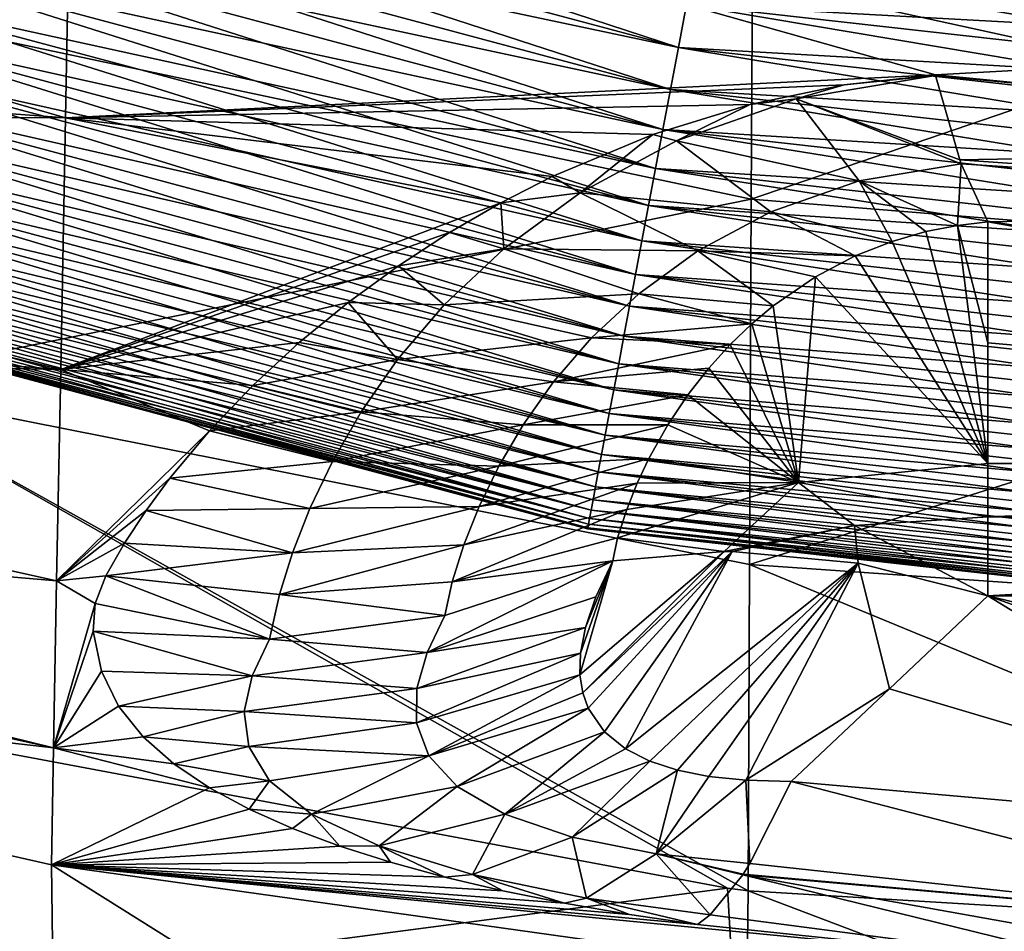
# Model space of a CAD drawing. Header units: metres. Extents: x -80 to 80, y -455 to 95.
# Tile 15 of 256: x -8.83 to -3.57, y -427.11 to -422.24. Entities that reach past the tile are written whole.
import ezdxf

# ---------------------------------------------------------------- set-up
doc = ezdxf.new("R2010")
doc.units = ezdxf.units.M
for name, color, linetype in [('solid_501010_K_01', 7, 'CONTINUOUS'), ('solid_501010_k_02', 7, 'CONTINUOUS'), ('solid_501010_k_02_01', 7, 'CONTINUOUS')]:
    doc.layers.add(name, color=color, linetype=linetype)

msp = doc.modelspace()

# ---------------------------------------------------------------- linework, layer by layer
at = {"layer": 'solid_501010_K_01'}
for points in [[(-0.000001, -422.921112, 483.229187), (-3.809286, -422.988678, 483.500214), (0.000152, -423.254913, 484.16217)], [(-3.809286, -422.988678, 483.500214), (-3.801843, -423.009827, 483.545105), (0.000152, -423.254913, 484.16217)], [(-3.801843, -423.009827, 483.545105), (-3.659962, -423.319733, 484.42218), (0.000152, -423.254913, 484.16217)], [(-3.660272, -423.964569, 487.008362), (-3.660254, -424.609375, 489.594543), (3.660254, -424.609375, 489.594543)], [(3.660254, -424.893127, 490.41864), (-3.660254, -425.315643, 491.180908), (3.660254, -425.315643, 491.180908)], [(-3.660254, -425.315643, 491.180908), (-0.000001, -426.617096, 493.110382), (1.591344, -426.582092, 493.058502)], [(3.660254, -425.315643, 491.180908), (-3.660254, -425.315643, 491.180908), (1.591344, -426.582092, 493.058502)], [(0, -428.762512, 476.585846), (-4.938201, -426.888367, 473.532349), (0.009942, -427.188782, 473.508118)]]:
    msp.add_3dface(points, dxfattribs=at)
at = {"layer": 'solid_501010_k_02'}
for points in [[(-5.311117, -422.389069, 447.287018), (-9.449749, -421.281769, 447.287018), (-9.372369, -421.060425, 447.081573)], [(-5.267626, -422.15863, 447.081573), (-5.311117, -422.389069, 447.287018), (-9.372369, -421.060425, 447.081573)], [(-14.150793, -421.144104, 483.113403), (-14.168634, -422.347046, 485.224213), (-8.582093, -422.764038, 483.862549)], [(-14.150793, -421.144104, 483.113403), (-8.582093, -422.764038, 483.862549), (-8.554444, -421.232666, 481.665466)], [(-5.311117, -422.389069, 460.112976), (-9.449749, -421.281769, 460.112976), (-9.524615, -421.495941, 459.894958)], [(-5.353195, -422.612, 447.505035), (-9.524615, -421.495941, 447.505035), (-9.449749, -421.281769, 447.287018)], [(-5.311117, -422.389069, 460.112976), (-5.267626, -422.15863, 460.31842), (-9.449749, -421.281769, 460.112976)], [(-5.311117, -422.389069, 447.287018), (-5.353195, -422.612, 447.505035), (-9.449749, -421.281769, 447.287018)], [(-3.93957, -422.534271, 482.735352), (-8.554444, -421.232666, 481.665466), (-8.582093, -422.764038, 483.862549)], [(-2.878006, -422.475769, 482.566772), (-2.852305, -421.301453, 481.092773), (-8.554444, -421.232666, 481.665466)], [(-3.93957, -422.534271, 482.735352), (-2.878006, -422.475769, 482.566772), (-8.554444, -421.232666, 481.665466)], [(-5.353195, -422.612, 459.894958), (-9.524615, -421.495941, 459.894958), (-9.59682, -421.702484, 459.664795)], [(-5.393776, -422.826996, 447.735199), (-9.59682, -421.702484, 447.735199), (-9.524615, -421.495941, 447.505035)], [(-5.353195, -422.612, 459.894958), (-5.311117, -422.389069, 460.112976), (-9.524615, -421.495941, 459.894958)], [(-5.353195, -422.612, 447.505035), (-5.393776, -422.826996, 447.735199), (-9.524615, -421.495941, 447.505035)], [(-5.393776, -422.826996, 459.664795), (-9.59682, -421.702484, 459.664795), (-9.666222, -421.901001, 459.422913)], [(-5.432783, -423.033661, 447.977081), (-9.666222, -421.901001, 447.977081), (-9.59682, -421.702484, 447.735199)], [(-5.393776, -422.826996, 459.664795), (-5.353195, -422.612, 459.894958), (-9.59682, -421.702484, 459.664795)], [(-5.393776, -422.826996, 447.735199), (-5.432783, -423.033661, 447.977081), (-9.59682, -421.702484, 447.735199)], [(-5.432783, -423.033661, 459.422913), (-9.666222, -421.901001, 459.422913), (-9.732684, -422.091125, 459.16983)], [(-5.470137, -423.231567, 448.230164), (-9.732684, -422.091125, 448.230164), (-9.666222, -421.901001, 447.977081)], [(-5.432783, -423.033661, 459.422913), (-5.393776, -422.826996, 459.664795), (-9.666222, -421.901001, 459.422913)], [(-5.432783, -423.033661, 447.977081), (-5.470137, -423.231567, 448.230164), (-9.666222, -421.901001, 447.977081)], [(-5.470137, -423.231567, 459.16983), (-9.732684, -422.091125, 459.16983), (-9.796077, -422.272461, 458.906006)], [(-5.505766, -423.420349, 448.493988), (-9.796077, -422.272461, 448.493988), (-9.732684, -422.091125, 448.230164)], [(-5.470137, -423.231567, 459.16983), (-5.432783, -423.033661, 459.422913), (-9.732684, -422.091125, 459.16983)], [(-5.470137, -423.231567, 448.230164), (-5.505766, -423.420349, 448.493988), (-9.732684, -422.091125, 448.230164)], [(-5.505766, -423.420349, 458.906006), (-9.796077, -422.272461, 458.906006), (-9.856277, -422.444672, 458.631989)], [(-5.539601, -423.599609, 448.768005), (-9.856277, -422.444672, 448.768005), (-9.796077, -422.272461, 448.493988)], [(-5.505766, -423.420349, 458.906006), (-5.470137, -423.231567, 459.16983), (-9.796077, -422.272461, 458.906006)], [(-5.505766, -423.420349, 448.493988), (-5.539601, -423.599609, 448.768005), (-9.796077, -422.272461, 448.493988)], [(-14.168634, -422.347046, 485.224213), (-14.17555, -422.751282, 486.054565), (-8.582093, -422.764038, 483.862549)], [(-5.539601, -423.599609, 458.631989), (-9.856277, -422.444672, 458.631989), (-9.913164, -422.607422, 458.348297)], [(-5.571574, -423.768982, 449.051697), (-9.913164, -422.607422, 449.051697), (-9.856277, -422.444672, 448.768005)], [(-5.539601, -423.599609, 458.631989), (-5.505766, -423.420349, 458.906006), (-9.856277, -422.444672, 458.631989)], [(-5.539601, -423.599609, 448.768005), (-5.571574, -423.768982, 449.051697), (-9.856277, -422.444672, 448.768005)], [(-4.426415, -422.588348, 482.862213), (-3.93957, -422.534271, 482.735352), (-8.582093, -422.764038, 483.862549)], [(-4.9276, -422.692047, 483.071533), (-4.426415, -422.588348, 482.862213), (-8.582093, -422.764038, 483.862549)], [(-5.571574, -423.768982, 458.348297), (-9.913164, -422.607422, 458.348297), (-9.966629, -422.760345, 458.055481)], [(-5.601623, -423.928192, 449.344513), (-9.966629, -422.760345, 449.344513), (-9.913164, -422.607422, 449.051697)], [(-5.571574, -423.768982, 458.348297), (-5.539601, -423.599609, 458.631989), (-9.913164, -422.607422, 458.348297)], [(-5.571574, -423.768982, 449.051697), (-5.601623, -423.928192, 449.344513), (-9.913164, -422.607422, 449.051697)], [(-5.447078, -422.852203, 483.381409), (-4.9276, -422.692047, 483.071533), (-8.582093, -422.764038, 483.862549)], [(-14.17555, -422.751282, 486.054565), (-14.192897, -423.677643, 488.286316), (-8.607714, -424.106445, 486.362061)], [(-14.17555, -422.751282, 486.054565), (-8.607714, -424.106445, 486.362061), (-8.582093, -422.764038, 483.862549)], [(-5.601623, -423.928192, 458.055481), (-9.966629, -422.760345, 458.055481), (-10.016565, -422.903198, 457.75415)], [(-5.629689, -424.076904, 449.645844), (-10.016565, -422.903198, 449.645844), (-9.966629, -422.760345, 449.344513)], [(-5.601623, -423.928192, 458.055481), (-5.571574, -423.768982, 458.348297), (-9.966629, -422.760345, 458.055481)], [(-5.601623, -423.928192, 449.344513), (-5.629689, -424.076904, 449.645844), (-9.966629, -422.760345, 449.344513)], [(-6.258238, -423.21759, 484.094452), (-8.582093, -422.764038, 483.862549), (-8.607714, -424.106445, 486.362061)], [(-5.984461, -423.07785, 483.818481), (-5.447078, -422.852203, 483.381409), (-8.582093, -422.764038, 483.862549)], [(-6.258238, -423.21759, 484.094452), (-5.984461, -423.07785, 483.818481), (-8.582093, -422.764038, 483.862549)], [(-5.629689, -424.076904, 457.75415), (-10.016565, -422.903198, 457.75415), (-10.062876, -423.035675, 457.444855)], [(-5.655717, -424.214813, 449.95517), (-10.062876, -423.035675, 449.95517), (-10.016565, -422.903198, 449.645844)], [(-5.629689, -424.076904, 457.75415), (-5.601623, -423.928192, 458.055481), (-10.016565, -422.903198, 457.75415)], [(-5.629689, -424.076904, 449.645844), (-5.655717, -424.214813, 449.95517), (-10.016565, -422.903198, 449.645844)], [(-5.655717, -424.214813, 457.444855), (-10.062876, -423.035675, 457.444855), (-10.105469, -423.157501, 457.128204)], [(-5.679657, -424.341644, 450.27179), (-10.105469, -423.157501, 450.27179), (-10.062876, -423.035675, 449.95517)], [(-5.655717, -424.214813, 457.444855), (-5.629689, -424.076904, 457.75415), (-10.062876, -423.035675, 457.444855)], [(-5.655717, -424.214813, 449.95517), (-5.679657, -424.341644, 450.27179), (-10.062876, -423.035675, 449.95517)], [(-5.679657, -424.341644, 457.128204), (-10.105469, -423.157501, 457.128204), (-10.144262, -423.268494, 456.80484)], [(-5.701459, -424.457153, 450.595154), (-10.144262, -423.268494, 450.595154), (-10.105469, -423.157501, 450.27179)], [(-5.679657, -424.341644, 457.128204), (-5.655717, -424.214813, 457.444855), (-10.105469, -423.157501, 457.128204)], [(-5.679657, -424.341644, 450.27179), (-5.701459, -424.457153, 450.595154), (-10.105469, -423.157501, 450.27179)], [(-6.532733, -423.376282, 484.414551), (-6.258238, -423.21759, 484.094452), (-8.607714, -424.106445, 486.362061)], [(-5.701459, -424.457153, 456.80484), (-10.144262, -423.268494, 456.80484), (-10.179178, -423.368378, 456.475372)], [(-5.721084, -424.561127, 450.924622), (-10.179178, -423.368378, 450.924622), (-10.144262, -423.268494, 450.595154)], [(-5.701459, -424.457153, 456.80484), (-5.679657, -424.341644, 457.128204), (-10.144262, -423.268494, 456.80484)], [(-5.701459, -424.457153, 450.595154), (-5.721084, -424.561127, 450.924622), (-10.144262, -423.268494, 450.595154)], [(-5.721084, -424.561127, 456.475372), (-10.179178, -423.368378, 456.475372), (-10.210151, -423.45697, 456.140472)], [(-5.738492, -424.653351, 451.259521), (-10.210151, -423.45697, 451.259521), (-10.179178, -423.368378, 450.924622)], [(-5.721084, -424.561127, 456.475372), (-5.701459, -424.457153, 456.80484), (-10.179178, -423.368378, 456.475372)], [(-5.721084, -424.561127, 450.924622), (-5.738492, -424.653351, 451.259521), (-10.179178, -423.368378, 450.924622)], [(-6.805693, -423.553955, 484.782928), (-6.532733, -423.376282, 484.414551), (-8.607714, -424.106445, 486.362061)], [(-5.738492, -424.653351, 456.140472), (-10.210151, -423.45697, 456.140472), (-10.237117, -423.534088, 455.800812)], [(-5.753647, -424.733643, 451.599213), (-10.237117, -423.534088, 451.599213), (-10.210151, -423.45697, 451.259521)], [(-5.738492, -424.653351, 456.140472), (-5.721084, -424.561127, 456.475372), (-10.210151, -423.45697, 456.140472)], [(-5.738492, -424.653351, 451.259521), (-5.753647, -424.733643, 451.599213), (-10.210151, -423.45697, 451.259521)], [(-5.753647, -424.733643, 455.800812), (-10.237117, -423.534088, 455.800812), (-10.260024, -423.59964, 455.457001)], [(-5.766522, -424.801849, 451.942993), (-10.260024, -423.59964, 451.942993), (-10.237117, -423.534088, 451.599213)], [(-5.753647, -424.733643, 455.800812), (-5.738492, -424.653351, 456.140472), (-10.237117, -423.534088, 455.800812)], [(-5.753647, -424.733643, 451.599213), (-5.766522, -424.801849, 451.942993), (-10.237117, -423.534088, 451.599213)], [(-7.074149, -423.749908, 485.203156), (-6.805693, -423.553955, 484.782928), (-8.607714, -424.106445, 486.362061)], [(-5.766522, -424.801849, 455.457001), (-10.260024, -423.59964, 455.457001), (-10.278829, -423.653412, 455.109741)], [(-5.777091, -424.857849, 452.290253), (-10.278829, -423.653412, 452.290253), (-10.260024, -423.59964, 451.942993)], [(-5.766522, -424.801849, 455.457001), (-5.753647, -424.733643, 455.800812), (-10.260024, -423.59964, 455.457001)], [(-5.766522, -424.801849, 451.942993), (-5.777091, -424.857849, 452.290253), (-10.260024, -423.59964, 451.942993)], [(-14.192897, -423.677643, 488.286316), (-14.199181, -423.993073, 489.187408), (-8.607714, -424.106445, 486.362061)], [(-5.785333, -424.90152, 454.759735), (-10.293492, -423.695374, 454.759735), (-10.303987, -423.725403, 454.407654)], [(-5.791231, -424.93277, 452.99234), (-10.303987, -423.725403, 452.99234), (-10.293492, -423.695374, 452.640259)], [(-5.777091, -424.857849, 455.109741), (-10.278829, -423.653412, 455.109741), (-10.293492, -423.695374, 454.759735)], [(-5.785333, -424.90152, 452.640259), (-10.293492, -423.695374, 452.640259), (-10.278829, -423.653412, 452.290253)], [(-5.785333, -424.90152, 454.759735), (-5.777091, -424.857849, 455.109741), (-10.293492, -423.695374, 454.759735)], [(-5.785333, -424.90152, 452.640259), (-5.791231, -424.93277, 452.99234), (-10.293492, -423.695374, 452.640259)], [(-5.777091, -424.857849, 455.109741), (-5.766522, -424.801849, 455.457001), (-10.278829, -423.653412, 455.109741)], [(-5.777091, -424.857849, 452.290253), (-5.785333, -424.90152, 452.640259), (-10.278829, -423.653412, 452.290253)], [(-5.794775, -424.951538, 454.054169), (-10.310292, -423.743439, 454.054169), (-10.312395, -423.749451, 453.700012)], [(-5.795957, -424.957794, 453.700012), (-10.312395, -423.749451, 453.700012), (-10.310292, -423.743439, 453.345825)], [(-5.795957, -424.957794, 453.700012), (-5.794775, -424.951538, 454.054169), (-10.312395, -423.749451, 453.700012)], [(-5.791231, -424.93277, 454.407654), (-10.303987, -423.725403, 454.407654), (-10.310292, -423.743439, 454.054169)], [(-5.794775, -424.951538, 453.345825), (-10.310292, -423.743439, 453.345825), (-10.303987, -423.725403, 452.99234)], [(-5.794775, -424.951538, 454.054169), (-5.791231, -424.93277, 454.407654), (-10.310292, -423.743439, 454.054169)], [(-5.794775, -424.951538, 453.345825), (-5.795957, -424.957794, 453.700012), (-10.310292, -423.743439, 453.345825)], [(-5.791231, -424.93277, 454.407654), (-5.785333, -424.90152, 454.759735), (-10.303987, -423.725403, 454.407654)], [(-5.791231, -424.93277, 452.99234), (-5.794775, -424.951538, 453.345825), (-10.303987, -423.725403, 452.99234)], [(-7.334112, -423.963257, 485.679016), (-7.074149, -423.749908, 485.203156), (-8.607714, -424.106445, 486.362061)], [(-7.582305, -424.192169, 486.213287), (-7.334112, -423.963257, 485.679016), (-8.607714, -424.106445, 486.362061)], [(-14.199181, -423.993073, 489.187408), (-14.214312, -424.754395, 491.842865), (-8.629749, -425.235382, 489.161774)], [(-14.199181, -423.993073, 489.187408), (-8.629749, -425.235382, 489.161774), (-8.607714, -424.106445, 486.362061)], [(-7.814239, -424.434631, 486.808838), (-8.607714, -424.106445, 486.362061), (-8.629749, -425.235382, 489.161774)], [(-7.814239, -424.434631, 486.808838), (-7.582305, -424.192169, 486.213287), (-8.607714, -424.106445, 486.362061)], [(-5.048927, -426.874664, 473.533478), (-9.79839, -425.984589, 473.605316), (-9.788075, -424.184601, 470.740784)], [(-8.025539, -424.687408, 487.466217), (-7.814239, -424.434631, 486.808838), (-8.629749, -425.235382, 489.161774)], [(-7.157583, -424.598724, 487.088776), (-7.814239, -424.434631, 486.808838), (-8.025539, -424.687408, 487.466217)], [(-8.15239, -424.859802, 487.938354), (-8.025539, -424.687408, 487.466217), (-8.629749, -425.235382, 489.161774)], [(-7.277362, -424.849243, 487.751831), (-8.025539, -424.687408, 487.466217), (-8.15239, -424.859802, 487.938354)], [(-14.214312, -424.754395, 491.842865), (-14.217059, -424.899933, 492.465912), (-8.646644, -426.126434, 492.259369)], [(-14.214312, -424.754395, 491.842865), (-8.646644, -426.126434, 492.259369), (-8.629749, -425.235382, 489.161774)], [(-14.217059, -424.899933, 492.465912), (-14.226274, -425.486938, 495.802216), (-8.646644, -426.126434, 492.259369)], [(-8.266701, -425.033905, 488.436829), (-8.15239, -424.859802, 487.938354), (-8.629749, -425.235382, 489.161774)], [(-7.370159, -425.085571, 488.418365), (-8.15239, -424.859802, 487.938354), (-8.266701, -425.033905, 488.436829)], [(-8.366969, -425.208496, 488.960815), (-8.266701, -425.033905, 488.436829), (-8.629749, -425.235382, 489.161774)], [(-7.370159, -425.085571, 488.418365), (-8.266701, -425.033905, 488.436829), (-8.366969, -425.208496, 488.960815)], [(-8.42309, -425.356262, 489.416595), (-8.366969, -425.208496, 488.960815), (-8.629749, -425.235382, 489.161774)], [(-7.493379, -425.546478, 489.819641), (-8.366969, -425.208496, 488.960815), (-8.42309, -425.356262, 489.416595)], [(-8.42309, -425.356262, 489.416595), (-8.629749, -425.235382, 489.161774), (-8.646644, -426.126434, 492.259369)], [(-8.43403, -425.503693, 489.873474), (-8.42309, -425.356262, 489.416595), (-8.646644, -426.126434, 492.259369)], [(-7.493379, -425.546478, 489.819641), (-8.42309, -425.356262, 489.416595), (-8.43403, -425.503693, 489.873474)], [(-8.656701, -426.750824, 495.654327), (-14.226274, -425.486938, 495.802216), (-8.638416, -428.144684, 505.680511)], [(-14.217508, -426.164825, 500.897003), (-8.638416, -428.144684, 505.680511), (-14.226274, -425.486938, 495.802216)], [(-8.646644, -426.126434, 492.259369), (-14.226274, -425.486938, 495.802216), (-8.656701, -426.750824, 495.654327)], [(-8.389836, -425.716614, 490.546326), (-8.43403, -425.503693, 489.873474), (-8.646644, -426.126434, 492.259369)], [(-7.585898, -425.742188, 490.422699), (-8.43403, -425.503693, 489.873474), (-8.389836, -425.716614, 490.546326)], [(-8.2984, -425.903595, 491.154388), (-8.389836, -425.716614, 490.546326), (-8.646644, -426.126434, 492.259369)], [(-7.585898, -425.742188, 490.422699), (-8.389836, -425.716614, 490.546326), (-8.2984, -425.903595, 491.154388)], [(-8.166774, -426.067841, 491.697205), (-8.2984, -425.903595, 491.154388), (-8.646644, -426.126434, 492.259369)], [(-7.628022, -425.9328, 491.039429), (-8.2984, -425.903595, 491.154388), (-8.166774, -426.067841, 491.697205)], [(-8.003531, -426.212128, 492.177002), (-8.166774, -426.067841, 491.697205), (-8.646644, -426.126434, 492.259369)], [(-14.217508, -426.164825, 500.897003), (-14.180018, -426.865601, 505.865875), (-8.638416, -428.144684, 505.680511)], [(-7.813952, -426.339539, 492.598572), (-8.646644, -426.126434, 492.259369), (-8.656701, -426.750824, 495.654327)], [(-7.813952, -426.339539, 492.598572), (-8.003531, -426.212128, 492.177002), (-8.646644, -426.126434, 492.259369)], [(-7.602043, -426.453644, 492.971252), (-7.813952, -426.339539, 492.598572), (-8.656701, -426.750824, 495.654327)], [(-7.369679, -426.556854, 493.300995), (-7.602043, -426.453644, 492.971252), (-8.656701, -426.750824, 495.654327)], [(-7.1176, -426.650787, 493.591553), (-7.369679, -426.556854, 493.300995), (-8.656701, -426.750824, 495.654327)], [(-6.847168, -426.736755, 493.846832), (-7.1176, -426.650787, 493.591553), (-8.656701, -426.750824, 495.654327)], [(-6.557403, -426.815826, 494.068878), (-6.847168, -426.736755, 493.846832), (-8.656701, -426.750824, 495.654327)], [(-6.247642, -426.888672, 494.259155), (-6.557403, -426.815826, 494.068878), (-8.656701, -426.750824, 495.654327)], [(-5.919231, -426.955322, 494.417877), (-6.247642, -426.888672, 494.259155), (-8.656701, -426.750824, 495.654327)], [(-5.572681, -427.015564, 494.543701), (-5.919231, -426.955322, 494.417877), (-8.656701, -426.750824, 495.654327)], [(-5.209138, -427.069489, 494.637634), (-5.572681, -427.015564, 494.543701), (-8.656701, -426.750824, 495.654327)], [(-2.903187, -427.310699, 495.006622), (-5.209138, -427.069489, 494.637634), (-8.656701, -426.750824, 495.654327)], [(-13.38849, -431.265381, 534.522217), (-8.638416, -428.144684, 505.680511), (-14.180018, -426.865601, 505.865875)]]:
    msp.add_3dface(points, dxfattribs=at)
at = {"layer": 'solid_501010_k_02_01'}
for points in [[(-9.775097, -422.16983, 468.239929), (-4.910225, -421.055054, 466.43103), (-4.922417, -423.198761, 468.461792)], [(0.009856, -421.51236, 466.604309), (-4.922417, -423.198761, 468.461792), (-4.910225, -421.055054, 466.43103)], [(0.009856, -421.51236, 466.604309), (0.009882, -423.597076, 468.592621), (-4.922417, -423.198761, 468.461792)], [(-1.036088, -422.390686, 446.889099), (-5.222807, -421.921173, 446.889099), (-5.176749, -421.677155, 446.709991)], [(-1.026951, -422.142517, 446.709991), (-1.036088, -422.390686, 446.889099), (-5.176749, -421.677155, 446.709991)], [(-1.036088, -422.390686, 460.510895), (-5.222807, -421.921173, 460.510895), (-5.267626, -422.15863, 460.31842)], [(-1.044979, -422.632172, 447.081573), (-5.267626, -422.15863, 447.081573), (-5.222807, -421.921173, 446.889099)], [(-1.036088, -422.390686, 460.510895), (-1.026951, -422.142517, 460.690002), (-5.222807, -421.921173, 460.510895)], [(-1.036088, -422.390686, 446.889099), (-1.044979, -422.632172, 447.081573), (-5.222807, -421.921173, 446.889099)], [(-9.788075, -424.184601, 470.740784), (-9.775097, -422.16983, 468.239929), (-4.922417, -423.198761, 468.461792)], [(-1.044979, -422.632172, 460.31842), (-5.267626, -422.15863, 460.31842), (-5.311117, -422.389069, 460.112976)], [(-1.053606, -422.866516, 447.287018), (-5.311117, -422.389069, 447.287018), (-5.267626, -422.15863, 447.081573)], [(-1.044979, -422.632172, 460.31842), (-1.036088, -422.390686, 460.510895), (-5.267626, -422.15863, 460.31842)], [(-1.044979, -422.632172, 447.081573), (-1.053606, -422.866516, 447.287018), (-5.267626, -422.15863, 447.081573)], [(-1.053606, -422.866516, 460.112976), (-5.311117, -422.389069, 460.112976), (-5.353195, -422.612, 459.894958)], [(-1.061954, -423.093231, 447.505035), (-5.353195, -422.612, 447.505035), (-5.311117, -422.389069, 447.287018)], [(-1.053606, -422.866516, 460.112976), (-1.044979, -422.632172, 460.31842), (-5.311117, -422.389069, 460.112976)], [(-1.053606, -422.866516, 447.287018), (-1.061954, -423.093231, 447.505035), (-5.311117, -422.389069, 447.287018)], [(-0.000001, -422.921112, 483.229187), (-2.878006, -422.475769, 482.566772), (-3.93957, -422.534271, 482.735352)], [(-4.68285, -422.6633, 482.999756), (-3.938572, -422.538422, 482.741058), (-4.426415, -422.588348, 482.862213)], [(-4.68285, -422.6633, 482.999756), (-3.809286, -422.988678, 483.500214), (-3.938572, -422.538422, 482.741058)], [(-3.938572, -422.538422, 482.741058), (-3.93957, -422.534271, 482.735352), (-4.426415, -422.588348, 482.862213)], [(-3.938572, -422.538422, 482.741058), (-0.000001, -422.921112, 483.229187), (-3.93957, -422.534271, 482.735352)], [(-3.938572, -422.538422, 482.741058), (-3.809286, -422.988678, 483.500214), (-0.000001, -422.921112, 483.229187)], [(-4.68285, -422.6633, 482.999756), (-4.426415, -422.588348, 482.862213), (-4.9276, -422.692047, 483.071533)], [(-1.061954, -423.093231, 459.894958), (-5.353195, -422.612, 459.894958), (-5.393776, -422.826996, 459.664795)], [(-1.070004, -423.31189, 447.735199), (-5.393776, -422.826996, 447.735199), (-5.353195, -422.612, 447.505035)], [(-1.061954, -423.093231, 459.894958), (-1.053606, -422.866516, 460.112976), (-5.353195, -422.612, 459.894958)], [(-1.061954, -423.093231, 447.505035), (-1.070004, -423.31189, 447.735199), (-5.353195, -422.612, 447.505035)], [(-5.320285, -422.886627, 483.417389), (-4.9276, -422.692047, 483.071533), (-5.447078, -422.852203, 483.381409)], [(-4.68285, -422.6633, 482.999756), (-4.9276, -422.692047, 483.071533), (-5.320285, -422.886627, 483.417389)], [(-4.68285, -422.6633, 482.999756), (-5.320285, -422.886627, 483.417389), (-4.346119, -423.100861, 483.763062)], [(-4.68285, -422.6633, 482.999756), (-3.801843, -423.009827, 483.545105), (-3.809286, -422.988678, 483.500214)], [(-4.68285, -422.6633, 482.999756), (-4.346119, -423.100861, 483.763062), (-3.801843, -423.009827, 483.545105)], [(-5.836134, -423.163879, 483.938782), (-5.447078, -422.852203, 483.381409), (-5.984461, -423.07785, 483.818481)], [(-5.320285, -422.886627, 483.417389), (-5.447078, -422.852203, 483.381409), (-5.836134, -423.163879, 483.938782)], [(-1.070004, -423.31189, 459.664795), (-5.393776, -422.826996, 459.664795), (-5.432783, -423.033661, 459.422913)], [(-1.077742, -423.522034, 447.977081), (-5.432783, -423.033661, 447.977081), (-5.393776, -422.826996, 447.735199)], [(-1.070004, -423.31189, 459.664795), (-1.061954, -423.093231, 459.894958), (-5.393776, -422.826996, 459.664795)], [(-1.070004, -423.31189, 447.735199), (-1.077742, -423.522034, 447.977081), (-5.393776, -422.826996, 447.735199)], [(-5.320285, -422.886627, 483.417389), (-5.836134, -423.163879, 483.938782), (-4.81819, -423.265656, 484.118622)], [(-5.320285, -422.886627, 483.417389), (-4.81819, -423.265656, 484.118622), (-4.346119, -423.100861, 483.763062)], [(-4.346119, -423.100861, 483.763062), (-3.820664, -423.337982, 484.48468), (-3.801843, -423.009827, 483.545105)], [(-3.801843, -423.009827, 483.545105), (-3.820664, -423.337982, 484.48468), (-3.659962, -423.319733, 484.42218)], [(-1.077742, -423.522034, 459.422913), (-5.432783, -423.033661, 459.422913), (-5.470137, -423.231567, 459.16983)], [(-1.085152, -423.723297, 448.230164), (-5.470137, -423.231567, 448.230164), (-5.432783, -423.033661, 447.977081)], [(-1.077742, -423.522034, 459.422913), (-1.070004, -423.31189, 459.664795), (-5.432783, -423.033661, 459.422913)], [(-1.077742, -423.522034, 447.977081), (-1.085152, -423.723297, 448.230164), (-5.432783, -423.033661, 447.977081)], [(-5.836134, -423.163879, 483.938782), (-5.984461, -423.07785, 483.818481), (-6.258238, -423.21759, 484.094452)], [(-4.346119, -423.100861, 483.763062), (-4.81819, -423.265656, 484.118622), (-4.170955, -423.423492, 484.730164)], [(-4.346119, -423.100861, 483.763062), (-4.170955, -423.423492, 484.730164), (-3.990541, -423.371338, 484.584015)], [(-4.346119, -423.100861, 483.763062), (-3.990541, -423.371338, 484.584015), (-3.820664, -423.337982, 484.48468)], [(-5.836134, -423.163879, 483.938782), (-6.258238, -423.21759, 484.094452), (-6.242898, -423.462158, 484.521851)], [(-5.836134, -423.163879, 483.938782), (-6.242898, -423.462158, 484.521851), (-5.207835, -423.473907, 484.568512)], [(-5.836134, -423.163879, 483.938782), (-5.207835, -423.473907, 484.568512), (-4.81819, -423.265656, 484.118622)], [(-9.788075, -424.184601, 470.740784), (-4.922417, -423.198761, 468.461792), (-4.931427, -425.147736, 470.836761)], [(-6.242898, -423.462158, 484.521851), (-6.258238, -423.21759, 484.094452), (-6.532733, -423.376282, 484.414551)], [(0.009882, -423.597076, 468.592621), (-4.931427, -425.147736, 470.836761), (-4.922417, -423.198761, 468.461792)], [(-1.085152, -423.723297, 459.16983), (-5.470137, -423.231567, 459.16983), (-5.505766, -423.420349, 458.906006)], [(-1.092221, -423.915283, 448.493988), (-5.505766, -423.420349, 448.493988), (-5.470137, -423.231567, 448.230164)], [(-1.085152, -423.723297, 459.16983), (-1.077742, -423.522034, 459.422913), (-5.470137, -423.231567, 459.16983)], [(-1.085152, -423.723297, 448.230164), (-1.092221, -423.915283, 448.493988), (-5.470137, -423.231567, 448.230164)], [(-4.81819, -423.265656, 484.118622), (-5.207835, -423.473907, 484.568512), (-4.367102, -423.50119, 484.942322)], [(-4.81819, -423.265656, 484.118622), (-4.367102, -423.50119, 484.942322), (-4.170955, -423.423492, 484.730164)], [(3.660254, -424.609375, 489.594543), (0.000152, -423.254913, 484.16217), (-3.659962, -423.319733, 484.42218)], [(-3.820664, -423.337982, 484.48468), (-3.660272, -423.964569, 487.008362), (-3.659962, -423.319733, 484.42218)], [(3.660254, -424.609375, 489.594543), (-3.659962, -423.319733, 484.42218), (-3.660272, -423.964569, 487.008362)], [(-6.242898, -423.462158, 484.521851), (-6.532733, -423.376282, 484.414551), (-6.805693, -423.553955, 484.782928)], [(-3.990541, -423.371338, 484.584015), (-4.170955, -423.423492, 484.730164), (-3.660254, -424.609375, 489.594543)], [(-3.820664, -423.337982, 484.48468), (-3.990541, -423.371338, 484.584015), (-3.660254, -424.609375, 489.594543)], [(-3.820664, -423.337982, 484.48468), (-3.660254, -424.609375, 489.594543), (-3.660272, -423.964569, 487.008362)], [(-1.092221, -423.915283, 458.906006), (-5.505766, -423.420349, 458.906006), (-5.539601, -423.599609, 458.631989)], [(-1.098933, -424.097595, 448.768005), (-5.539601, -423.599609, 448.768005), (-5.505766, -423.420349, 448.493988)], [(-1.092221, -423.915283, 458.906006), (-1.085152, -423.723297, 459.16983), (-5.505766, -423.420349, 458.906006)], [(-1.092221, -423.915283, 448.493988), (-1.098933, -424.097595, 448.768005), (-5.505766, -423.420349, 448.493988)], [(-4.170955, -423.423492, 484.730164), (-4.367102, -423.50119, 484.942322), (-3.660254, -424.609375, 489.594543)], [(-6.242898, -423.462158, 484.521851), (-6.805693, -423.553955, 484.782928), (-6.560935, -423.762268, 485.140564)], [(-6.242898, -423.462158, 484.521851), (-6.560935, -423.762268, 485.140564), (-5.522506, -423.702759, 485.079224)], [(-6.242898, -423.462158, 484.521851), (-5.522506, -423.702759, 485.079224), (-5.207835, -423.473907, 484.568512)], [(-5.207835, -423.473907, 484.568512), (-5.522506, -423.702759, 485.079224), (-4.804484, -423.76709, 485.667938)], [(-5.207835, -423.473907, 484.568512), (-4.804484, -423.76709, 485.667938), (-4.5796, -423.612732, 485.244873)], [(-5.207835, -423.473907, 484.568512), (-4.5796, -423.612732, 485.244873), (-4.367102, -423.50119, 484.942322)], [(-4.367102, -423.50119, 484.942322), (-4.5796, -423.612732, 485.244873), (-3.660254, -424.609375, 489.594543)], [(-6.560935, -423.762268, 485.140564), (-6.805693, -423.553955, 484.782928), (-7.074149, -423.749908, 485.203156)], [(0.009882, -423.597076, 468.592621), (0.009901, -425.493134, 470.90097), (-4.931427, -425.147736, 470.836761)], [(-1.098933, -424.097595, 458.631989), (-5.539601, -423.599609, 458.631989), (-5.571574, -423.768982, 458.348297)], [(-1.105275, -424.269867, 449.051697), (-5.571574, -423.768982, 449.051697), (-5.539601, -423.599609, 448.768005)], [(-1.098933, -424.097595, 458.631989), (-1.092221, -423.915283, 458.906006), (-5.539601, -423.599609, 458.631989)], [(-1.098933, -424.097595, 448.768005), (-1.105275, -424.269867, 449.051697), (-5.539601, -423.599609, 448.768005)], [(-4.669142, -424.709137, 489.569672), (-4.5796, -423.612732, 485.244873), (-4.804484, -423.76709, 485.667938)], [(-4.669142, -424.709137, 489.569672), (-3.660254, -424.609375, 489.594543), (-4.5796, -423.612732, 485.244873)], [(-6.809574, -424.05426, 485.779572), (-7.074149, -423.749908, 485.203156), (-7.334112, -423.963257, 485.679016)], [(-6.560935, -423.762268, 485.140564), (-7.074149, -423.749908, 485.203156), (-6.809574, -424.05426, 485.779572)], [(-6.560935, -423.762268, 485.140564), (-5.774889, -423.938263, 485.629089), (-5.522506, -423.702759, 485.079224)], [(-5.522506, -423.702759, 485.079224), (-5.774889, -423.938263, 485.629089), (-4.919587, -423.863251, 485.935791)], [(-5.522506, -423.702759, 485.079224), (-4.919587, -423.863251, 485.935791), (-4.804484, -423.76709, 485.667938)], [(-6.560935, -423.762268, 485.140564), (-6.809574, -424.05426, 485.779572), (-5.774889, -423.938263, 485.629089)], [(-1.105275, -424.269867, 458.348297), (-5.571574, -423.768982, 458.348297), (-5.601623, -423.928192, 458.055481)], [(-1.111236, -424.431763, 449.344513), (-5.601623, -423.928192, 449.344513), (-5.571574, -423.768982, 449.051697)], [(-1.105275, -424.269867, 458.348297), (-1.098933, -424.097595, 458.631989), (-5.571574, -423.768982, 458.348297)], [(-1.105275, -424.269867, 449.051697), (-1.111236, -424.431763, 449.344513), (-5.571574, -423.768982, 449.051697)], [(-4.669142, -424.709137, 489.569672), (-4.804484, -423.76709, 485.667938), (-4.919587, -423.863251, 485.935791)], [(-5.774889, -423.938263, 485.629089), (-5.034883, -423.973572, 486.248108), (-4.919587, -423.863251, 485.935791)], [(-4.669142, -424.709137, 489.569672), (-4.919587, -423.863251, 485.935791), (-5.034883, -423.973572, 486.248108)], [(-6.809574, -424.05426, 485.779572), (-7.334112, -423.963257, 485.679016), (-7.582305, -424.192169, 486.213287)], [(-6.809574, -424.05426, 485.779572), (-5.977231, -424.172607, 486.20462), (-5.774889, -423.938263, 485.629089)], [(-5.774889, -423.938263, 485.629089), (-5.977231, -424.172607, 486.20462), (-5.034883, -423.973572, 486.248108)], [(-1.111236, -424.431763, 458.055481), (-5.601623, -423.928192, 458.055481), (-5.629689, -424.076904, 457.75415)], [(-1.116804, -424.582977, 449.645844), (-5.629689, -424.076904, 449.645844), (-5.601623, -423.928192, 449.344513)], [(-1.111236, -424.431763, 458.055481), (-1.105275, -424.269867, 458.348297), (-5.601623, -423.928192, 458.055481)], [(-1.111236, -424.431763, 449.344513), (-1.116804, -424.582977, 449.645844), (-5.601623, -423.928192, 449.344513)], [(-5.977231, -424.172607, 486.20462), (-5.149199, -424.099335, 486.611328), (-5.034883, -423.973572, 486.248108)], [(-4.669142, -424.709137, 489.569672), (-5.034883, -423.973572, 486.248108), (-5.149199, -424.099335, 486.611328)], [(-6.809574, -424.05426, 485.779572), (-7.582305, -424.192169, 486.213287), (-7.004605, -424.333618, 486.43045)], [(-6.809574, -424.05426, 485.779572), (-7.004605, -424.333618, 486.43045), (-5.977231, -424.172607, 486.20462)], [(-5.977231, -424.172607, 486.20462), (-5.260875, -424.241821, 487.032776), (-5.149199, -424.099335, 486.611328)], [(-1.116804, -424.582977, 457.75415), (-5.629689, -424.076904, 457.75415), (-5.655717, -424.214813, 457.444855)], [(-1.121967, -424.723236, 449.95517), (-5.655717, -424.214813, 449.95517), (-5.629689, -424.076904, 449.645844)], [(-1.116804, -424.582977, 457.75415), (-1.111236, -424.431763, 458.055481), (-5.629689, -424.076904, 457.75415)], [(-1.116804, -424.582977, 449.645844), (-1.121967, -424.723236, 449.95517), (-5.629689, -424.076904, 449.645844)], [(-4.669142, -424.709137, 489.569672), (-5.149199, -424.099335, 486.611328), (-5.260875, -424.241821, 487.032776)], [(-7.004605, -424.333618, 486.43045), (-6.139709, -424.401703, 486.797668), (-5.977231, -424.172607, 486.20462)], [(-5.977231, -424.172607, 486.20462), (-6.139709, -424.401703, 486.797668), (-5.260875, -424.241821, 487.032776)], [(-9.788075, -424.184601, 470.740784), (-4.931427, -425.147736, 470.836761), (-4.938201, -426.888367, 473.532349)], [(-5.048927, -426.874664, 473.533478), (-9.788075, -424.184601, 470.740784), (-4.938201, -426.888367, 473.532349)], [(-7.004605, -424.333618, 486.43045), (-7.582305, -424.192169, 486.213287), (-7.814239, -424.434631, 486.808838)], [(-1.121967, -424.723236, 457.444855), (-5.655717, -424.214813, 457.444855), (-5.679657, -424.341644, 457.128204)], [(-1.126716, -424.852203, 450.27179), (-5.679657, -424.341644, 450.27179), (-5.655717, -424.214813, 449.95517)], [(-1.121967, -424.723236, 457.444855), (-1.116804, -424.582977, 457.75415), (-5.655717, -424.214813, 457.444855)], [(-1.121967, -424.723236, 449.95517), (-1.126716, -424.852203, 450.27179), (-5.655717, -424.214813, 449.95517)], [(-6.139709, -424.401703, 486.797668), (-5.368049, -424.402252, 487.520935), (-5.260875, -424.241821, 487.032776)], [(-4.669142, -424.709137, 489.569672), (-5.260875, -424.241821, 487.032776), (-5.368049, -424.402252, 487.520935)], [(-7.004605, -424.333618, 486.43045), (-7.814239, -424.434631, 486.808838), (-7.157583, -424.598724, 487.088776)], [(-7.004605, -424.333618, 486.43045), (-7.157583, -424.598724, 487.088776), (-6.139709, -424.401703, 486.797668)], [(-1.126716, -424.852203, 457.128204), (-5.679657, -424.341644, 457.128204), (-5.701459, -424.457153, 456.80484)], [(-1.131042, -424.969696, 450.595154), (-5.701459, -424.457153, 450.595154), (-5.679657, -424.341644, 450.27179)], [(-1.126716, -424.852203, 457.128204), (-1.121967, -424.723236, 457.444855), (-5.679657, -424.341644, 457.128204)], [(-1.126716, -424.852203, 450.27179), (-1.131042, -424.969696, 450.595154), (-5.679657, -424.341644, 450.27179)], [(-7.157583, -424.598724, 487.088776), (-6.269925, -424.623596, 487.40329), (-6.139709, -424.401703, 486.797668)], [(-6.139709, -424.401703, 486.797668), (-6.269925, -424.623596, 487.40329), (-5.368049, -424.402252, 487.520935)], [(-6.269925, -424.623596, 487.40329), (-5.468458, -424.58197, 488.085876), (-5.368049, -424.402252, 487.520935)], [(-4.669142, -424.709137, 489.569672), (-5.368049, -424.402252, 487.520935), (-5.468458, -424.58197, 488.085876)], [(-1.131042, -424.969696, 456.80484), (-5.701459, -424.457153, 456.80484), (-5.721084, -424.561127, 456.475372)], [(-1.134935, -425.075439, 450.924622), (-5.721084, -424.561127, 450.924622), (-5.701459, -424.457153, 450.595154)], [(-1.131042, -424.969696, 456.80484), (-1.126716, -424.852203, 457.128204), (-5.701459, -424.457153, 456.80484)], [(-1.131042, -424.969696, 450.595154), (-1.134935, -425.075439, 450.924622), (-5.701459, -424.457153, 450.595154)], [(-6.373809, -424.837311, 488.018188), (-5.530226, -424.713226, 488.511353), (-5.468458, -424.58197, 488.085876)], [(-6.269925, -424.623596, 487.40329), (-6.373809, -424.837311, 488.018188), (-5.468458, -424.58197, 488.085876)], [(-1.134935, -425.075439, 456.475372), (-5.721084, -424.561127, 456.475372), (-5.738492, -424.653351, 456.140472)], [(-1.138388, -425.16922, 451.259521), (-5.738492, -424.653351, 451.259521), (-5.721084, -424.561127, 450.924622)], [(-1.134935, -425.075439, 456.475372), (-1.131042, -424.969696, 456.80484), (-5.721084, -424.561127, 456.475372)], [(-1.134935, -425.075439, 450.924622), (-1.138388, -425.16922, 451.259521), (-5.721084, -424.561127, 450.924622)], [(-4.669142, -424.709137, 489.569672), (-5.468458, -424.58197, 488.085876), (-5.530226, -424.713226, 488.511353)], [(-7.157583, -424.598724, 487.088776), (-8.025539, -424.687408, 487.466217), (-7.277362, -424.849243, 487.751831)], [(-7.157583, -424.598724, 487.088776), (-7.277362, -424.849243, 487.751831), (-6.269925, -424.623596, 487.40329)], [(-7.277362, -424.849243, 487.751831), (-6.373809, -424.837311, 488.018188), (-6.269925, -424.623596, 487.40329)], [(-4.669142, -424.709137, 489.569672), (-3.660254, -424.893127, 490.41864), (-3.660254, -424.609375, 489.594543)], [(-3.660254, -424.893127, 490.41864), (3.660254, -424.609375, 489.594543), (-3.660254, -424.609375, 489.594543)], [(3.660254, -424.893127, 490.41864), (3.660254, -424.609375, 489.594543), (-3.660254, -424.893127, 490.41864)], [(-1.138388, -425.16922, 456.140472), (-5.738492, -424.653351, 456.140472), (-5.753647, -424.733643, 455.800812)], [(-1.141394, -425.250885, 451.599213), (-5.753647, -424.733643, 451.599213), (-5.738492, -424.653351, 451.259521)], [(-1.138388, -425.16922, 456.140472), (-1.134935, -425.075439, 456.475372), (-5.738492, -424.653351, 456.140472)], [(-1.138388, -425.16922, 451.259521), (-1.141394, -425.250885, 451.599213), (-5.738492, -424.653351, 451.259521)], [(-6.455632, -425.042633, 488.64035), (-5.586512, -424.854034, 488.98056), (-5.530226, -424.713226, 488.511353)], [(-6.373809, -424.837311, 488.018188), (-6.455632, -425.042633, 488.64035), (-5.530226, -424.713226, 488.511353)], [(-1.141394, -425.250885, 455.800812), (-5.753647, -424.733643, 455.800812), (-5.766522, -424.801849, 455.457001)], [(-1.143949, -425.320251, 451.942993), (-5.766522, -424.801849, 451.942993), (-5.753647, -424.733643, 451.599213)], [(-1.141394, -425.250885, 455.800812), (-1.138388, -425.16922, 456.140472), (-5.753647, -424.733643, 455.800812)], [(-1.141394, -425.250885, 451.599213), (-1.143949, -425.320251, 451.942993), (-5.753647, -424.733643, 451.599213)], [(-4.669142, -424.709137, 489.569672), (-5.586512, -424.854034, 488.98056), (-5.636524, -425.004486, 489.496338)], [(-5.066828, -425.077545, 490.336426), (-4.669142, -424.709137, 489.569672), (-5.636524, -425.004486, 489.496338)], [(-4.669142, -424.709137, 489.569672), (-5.530226, -424.713226, 488.511353), (-5.586512, -424.854034, 488.98056)], [(-5.066828, -425.077545, 490.336426), (-4.370795, -424.939484, 490.39798), (-4.669142, -424.709137, 489.569672)], [(-4.370795, -424.939484, 490.39798), (-3.660254, -424.893127, 490.41864), (-4.669142, -424.709137, 489.569672)], [(-1.143949, -425.320251, 455.457001), (-5.766522, -424.801849, 455.457001), (-5.777091, -424.857849, 455.109741)], [(-1.146045, -425.377197, 452.290253), (-5.777091, -424.857849, 452.290253), (-5.766522, -424.801849, 451.942993)], [(-1.143949, -425.320251, 455.457001), (-1.141394, -425.250885, 455.800812), (-5.766522, -424.801849, 455.457001)], [(-1.143949, -425.320251, 451.942993), (-1.146045, -425.377197, 452.290253), (-5.766522, -424.801849, 451.942993)], [(-7.277362, -424.849243, 487.751831), (-8.15239, -424.859802, 487.938354), (-7.370159, -425.085571, 488.418365)], [(-7.370159, -425.085571, 488.418365), (-6.455632, -425.042633, 488.64035), (-6.373809, -424.837311, 488.018188)], [(-7.277362, -424.849243, 487.751831), (-7.370159, -425.085571, 488.418365), (-6.373809, -424.837311, 488.018188)], [(-6.518695, -425.239441, 489.268097), (-5.636524, -425.004486, 489.496338), (-5.586512, -424.854034, 488.98056)], [(-6.455632, -425.042633, 488.64035), (-6.518695, -425.239441, 489.268097), (-5.586512, -424.854034, 488.98056)], [(-1.146045, -425.377197, 455.109741), (-5.777091, -424.857849, 455.109741), (-5.785333, -424.90152, 454.759735)], [(-1.14768, -425.4216, 452.640259), (-5.785333, -424.90152, 452.640259), (-5.777091, -424.857849, 452.290253)], [(-1.146045, -425.377197, 455.109741), (-1.143949, -425.320251, 455.457001), (-5.777091, -424.857849, 455.109741)], [(-1.146045, -425.377197, 452.290253), (-1.14768, -425.4216, 452.640259), (-5.777091, -424.857849, 452.290253)], [(-1.14768, -425.4216, 454.759735), (-5.785333, -424.90152, 454.759735), (-5.791231, -424.93277, 454.407654)], [(-1.14885, -425.453369, 452.99234), (-5.791231, -424.93277, 452.99234), (-5.785333, -424.90152, 452.640259)], [(-1.14768, -425.4216, 454.759735), (-1.146045, -425.377197, 455.109741), (-5.785333, -424.90152, 454.759735)], [(-1.14768, -425.4216, 452.640259), (-1.14885, -425.453369, 452.99234), (-5.785333, -424.90152, 452.640259)], [(-4.370795, -424.939484, 490.39798), (-3.660254, -425.315643, 491.180908), (-3.660254, -424.893127, 490.41864)], [(3.660254, -424.893127, 490.41864), (-3.660254, -424.893127, 490.41864), (-3.660254, -425.315643, 491.180908)], [(-1.149553, -425.472473, 454.054169), (-5.794775, -424.951538, 454.054169), (-5.795957, -424.957794, 453.700012)], [(-1.149788, -425.478851, 453.700012), (-5.795957, -424.957794, 453.700012), (-5.794775, -424.951538, 453.345825)], [(-1.149788, -425.478851, 453.700012), (-1.149553, -425.472473, 454.054169), (-5.795957, -424.957794, 453.700012)], [(-1.14885, -425.453369, 454.407654), (-5.791231, -424.93277, 454.407654), (-5.794775, -424.951538, 454.054169)], [(-1.149553, -425.472473, 453.345825), (-5.794775, -424.951538, 453.345825), (-5.791231, -424.93277, 452.99234)], [(-1.149553, -425.472473, 454.054169), (-1.14885, -425.453369, 454.407654), (-5.794775, -424.951538, 454.054169)], [(-1.149553, -425.472473, 453.345825), (-1.149788, -425.478851, 453.700012), (-5.794775, -424.951538, 453.345825)], [(-1.14885, -425.453369, 454.407654), (-1.14768, -425.4216, 454.759735), (-5.791231, -424.93277, 454.407654)], [(-1.14885, -425.453369, 452.99234), (-1.149553, -425.472473, 453.345825), (-5.791231, -424.93277, 452.99234)], [(-5.023449, -425.077698, 490.36731), (-4.370795, -424.939484, 490.39798), (-5.066828, -425.077545, 490.336426)], [(-5.023449, -425.077698, 490.36731), (-4.350794, -425.140656, 490.805511), (-4.370795, -424.939484, 490.39798)], [(-4.350794, -425.140656, 490.805511), (-3.660254, -425.315643, 491.180908), (-4.370795, -424.939484, 490.39798)], [(-6.518695, -425.239441, 489.268097), (-5.660754, -425.128448, 489.877716), (-5.636524, -425.004486, 489.496338)], [(-5.066828, -425.077545, 490.336426), (-5.636524, -425.004486, 489.496338), (-5.660754, -425.128448, 489.877716)], [(-7.440699, -425.308289, 489.087402), (-6.518695, -425.239441, 489.268097), (-6.455632, -425.042633, 488.64035)], [(-7.370159, -425.085571, 488.418365), (-7.440699, -425.308289, 489.087402), (-6.455632, -425.042633, 488.64035)], [(-7.370159, -425.085571, 488.418365), (-8.366969, -425.208496, 488.960815), (-7.440699, -425.308289, 489.087402)], [(-5.836292, -425.735504, 491.257599), (-5.066828, -425.077545, 490.336426), (-5.660754, -425.128448, 489.877716)], [(-5.836292, -425.735504, 491.257599), (-5.821483, -425.832336, 491.487061), (-5.066828, -425.077545, 490.336426)], [(-5.821483, -425.832336, 491.487061), (-5.023449, -425.077698, 490.36731), (-5.066828, -425.077545, 490.336426)], [(-5.821483, -425.832336, 491.487061), (-5.792815, -425.913818, 491.682098), (-5.023449, -425.077698, 490.36731)], [(-5.792815, -425.913818, 491.682098), (-5.705627, -426.041107, 491.990173), (-5.023449, -425.077698, 490.36731)], [(-5.705627, -426.041107, 491.990173), (-5.592539, -426.131592, 492.212036), (-5.023449, -425.077698, 490.36731)], [(-5.592539, -426.131592, 492.212036), (-4.350794, -425.140656, 490.805511), (-5.023449, -425.077698, 490.36731)], [(-6.652482, -425.617828, 490.343079), (-5.751596, -425.320862, 490.304138), (-5.660754, -425.128448, 489.877716)], [(-6.556853, -425.41983, 489.821045), (-6.652482, -425.617828, 490.343079), (-5.660754, -425.128448, 489.877716)], [(-6.518695, -425.239441, 489.268097), (-6.556853, -425.41983, 489.821045), (-5.660754, -425.128448, 489.877716)], [(-5.832863, -425.6203, 490.988037), (-5.836292, -425.735504, 491.257599), (-5.660754, -425.128448, 489.877716)], [(-5.806732, -425.483398, 490.672272), (-5.832863, -425.6203, 490.988037), (-5.660754, -425.128448, 489.877716)], [(-5.751596, -425.320862, 490.304138), (-5.806732, -425.483398, 490.672272), (-5.660754, -425.128448, 489.877716)], [(-5.592539, -426.131592, 492.212036), (-5.463062, -426.196747, 492.373108), (-4.350794, -425.140656, 490.805511)], [(-5.463062, -426.196747, 492.373108), (-5.316457, -426.244293, 492.491669), (-4.350794, -425.140656, 490.805511)], [(-5.316457, -426.244293, 492.491669), (-5.148878, -426.278137, 492.576782), (-4.350794, -425.140656, 490.805511)], [(-5.148878, -426.278137, 492.576782), (-4.951793, -426.299194, 492.630554), (-4.350794, -425.140656, 490.805511)], [(-4.951793, -426.299194, 492.630554), (-4.184625, -425.810608, 491.914734), (-4.350794, -425.140656, 490.805511)], [(0.009942, -427.188782, 473.508118), (-4.938201, -426.888367, 473.532349), (-4.931427, -425.147736, 470.836761)], [(0.009901, -425.493134, 470.90097), (0.009942, -427.188782, 473.508118), (-4.931427, -425.147736, 470.836761)], [(-4.350794, -425.140656, 490.805511), (-4.184625, -425.810608, 491.914734), (-3.660254, -425.315643, 491.180908)], [(-7.440699, -425.308289, 489.087402), (-8.366969, -425.208496, 488.960815), (-7.493379, -425.546478, 489.819641)], [(-7.440699, -425.308289, 489.087402), (-6.556853, -425.41983, 489.821045), (-6.518695, -425.239441, 489.268097)], [(-7.440699, -425.308289, 489.087402), (-7.493379, -425.546478, 489.819641), (-6.556853, -425.41983, 489.821045)], [(-6.652482, -425.617828, 490.343079), (-5.806732, -425.483398, 490.672272), (-5.751596, -425.320862, 490.304138)], [(-3.660254, -425.315643, 491.180908), (-4.184625, -425.810608, 491.914734), (-1.591337, -426.582092, 493.058502)], [(-3.660254, -425.315643, 491.180908), (-1.591337, -426.582092, 493.058502), (-0.000001, -426.617096, 493.110382)], [(-7.493379, -425.546478, 489.819641), (-6.652482, -425.617828, 490.343079), (-6.556853, -425.41983, 489.821045)], [(-6.706885, -425.809113, 490.868103), (-5.832863, -425.6203, 490.988037), (-5.806732, -425.483398, 490.672272)], [(-6.652482, -425.617828, 490.343079), (-6.706885, -425.809113, 490.868103), (-5.806732, -425.483398, 490.672272)], [(-7.493379, -425.546478, 489.819641), (-8.43403, -425.503693, 489.873474), (-7.585898, -425.742188, 490.422699)], [(-7.493379, -425.546478, 489.819641), (-7.585898, -425.742188, 490.422699), (-6.652482, -425.617828, 490.343079)], [(-7.585898, -425.742188, 490.422699), (-6.706885, -425.809113, 490.868103), (-6.652482, -425.617828, 490.343079)], [(-6.708522, -425.993042, 491.391357), (-5.836292, -425.735504, 491.257599), (-5.832863, -425.6203, 490.988037)], [(-6.706885, -425.809113, 490.868103), (-6.708522, -425.993042, 491.391357), (-5.832863, -425.6203, 490.988037)], [(-7.585898, -425.742188, 490.422699), (-8.2984, -425.903595, 491.154388), (-7.628022, -425.9328, 491.039429)], [(-7.585898, -425.742188, 490.422699), (-7.628022, -425.9328, 491.039429), (-6.706885, -425.809113, 490.868103)], [(-6.708522, -425.993042, 491.391357), (-6.642708, -426.168396, 491.904053), (-5.836292, -425.735504, 491.257599)], [(-6.642708, -426.168396, 491.904053), (-5.821483, -425.832336, 491.487061), (-5.836292, -425.735504, 491.257599)], [(-7.628022, -425.9328, 491.039429), (-6.708522, -425.993042, 491.391357), (-6.706885, -425.809113, 490.868103)], [(-6.642708, -426.168396, 491.904053), (-5.792815, -425.913818, 491.682098), (-5.821483, -425.832336, 491.487061)], [(-4.951793, -426.299194, 492.630554), (-4.708863, -426.305634, 492.648621), (-4.184625, -425.810608, 491.914734)], [(-4.184625, -425.810608, 491.914734), (-4.708863, -426.305634, 492.648621), (-1.591337, -426.582092, 493.058502)], [(-7.628022, -425.9328, 491.039429), (-8.166774, -426.067841, 491.697205), (-7.603828, -426.118988, 491.666443)], [(-7.628022, -425.9328, 491.039429), (-7.603828, -426.118988, 491.666443), (-6.708522, -425.993042, 491.391357)], [(-6.642708, -426.168396, 491.904053), (-6.491207, -426.332367, 492.389923), (-5.792815, -425.913818, 491.682098)], [(-6.491207, -426.332367, 492.389923), (-5.705627, -426.041107, 491.990173), (-5.792815, -425.913818, 491.682098)], [(-9.826536, -427.503235, 476.693237), (-9.79839, -425.984589, 473.605316), (-5.048927, -426.874664, 473.533478)], [(-7.603828, -426.118988, 491.666443), (-6.642708, -426.168396, 491.904053), (-6.708522, -425.993042, 491.391357)], [(-6.491207, -426.332367, 492.389923), (-6.237639, -426.479584, 492.820892), (-5.705627, -426.041107, 491.990173)], [(-6.237639, -426.479584, 492.820892), (-5.592539, -426.131592, 492.212036), (-5.705627, -426.041107, 491.990173)], [(-7.603828, -426.118988, 491.666443), (-8.166774, -426.067841, 491.697205), (-8.003531, -426.212128, 492.177002)], [(-7.603828, -426.118988, 491.666443), (-8.003531, -426.212128, 492.177002), (-7.492675, -426.301392, 492.295197)], [(-7.603828, -426.118988, 491.666443), (-7.492675, -426.301392, 492.295197), (-6.642708, -426.168396, 491.904053)], [(-7.492675, -426.301392, 492.295197), (-7.26858, -426.479462, 492.906799), (-6.642708, -426.168396, 491.904053)], [(-7.26858, -426.479462, 492.906799), (-6.491207, -426.332367, 492.389923), (-6.642708, -426.168396, 491.904053)], [(-6.237639, -426.479584, 492.820892), (-5.463062, -426.196747, 492.373108), (-5.592539, -426.131592, 492.212036)], [(-7.492675, -426.301392, 492.295197), (-8.003531, -426.212128, 492.177002), (-7.813952, -426.339539, 492.598572)], [(-6.237639, -426.479584, 492.820892), (-5.877892, -426.602142, 493.160217), (-5.463062, -426.196747, 492.373108)], [(-5.877892, -426.602142, 493.160217), (-5.316457, -426.244293, 492.491669), (-5.463062, -426.196747, 492.373108)], [(-5.877892, -426.602142, 493.160217), (-5.429855, -426.691467, 493.375336), (-5.316457, -426.244293, 492.491669)], [(-5.429855, -426.691467, 493.375336), (-5.148878, -426.278137, 492.576782), (-5.316457, -426.244293, 492.491669)], [(-7.492675, -426.301392, 492.295197), (-7.813952, -426.339539, 492.598572), (-7.602043, -426.453644, 492.971252)], [(-7.492675, -426.301392, 492.295197), (-7.602043, -426.453644, 492.971252), (-7.26858, -426.479462, 492.906799)], [(-5.429855, -426.691467, 493.375336), (-4.951793, -426.299194, 492.630554), (-5.148878, -426.278137, 492.576782)], [(-5.429855, -426.691467, 493.375336), (-4.92909, -426.742645, 493.455841), (-4.951793, -426.299194, 492.630554)], [(-4.92909, -426.742645, 493.455841), (-4.708863, -426.305634, 492.648621), (-4.951793, -426.299194, 492.630554)], [(-1.669096, -427.095947, 494.041321), (-4.708863, -426.305634, 492.648621), (-4.92909, -426.742645, 493.455841)], [(-1.669096, -427.095947, 494.041321), (-1.591337, -426.582092, 493.058502), (-4.708863, -426.305634, 492.648621)], [(-7.26858, -426.479462, 492.906799), (-6.908756, -426.649139, 493.464142), (-6.491207, -426.332367, 492.389923)], [(-6.908756, -426.649139, 493.464142), (-6.237639, -426.479584, 492.820892), (-6.491207, -426.332367, 492.389923)], [(-7.26858, -426.479462, 492.906799), (-7.602043, -426.453644, 492.971252), (-7.369679, -426.556854, 493.300995)], [(-7.26858, -426.479462, 492.906799), (-7.369679, -426.556854, 493.300995), (-7.1176, -426.650787, 493.591553)], [(-7.26858, -426.479462, 492.906799), (-7.1176, -426.650787, 493.591553), (-6.908756, -426.649139, 493.464142)], [(-6.908756, -426.649139, 493.464142), (-6.409844, -426.802368, 493.915161), (-6.237639, -426.479584, 492.820892)], [(-6.409844, -426.802368, 493.915161), (-5.877892, -426.602142, 493.160217), (-6.237639, -426.479584, 492.820892)], [(-6.409844, -426.802368, 493.915161), (-5.802282, -426.927765, 494.21109), (-5.877892, -426.602142, 493.160217)], [(-5.802282, -426.927765, 494.21109), (-5.429855, -426.691467, 493.375336), (-5.877892, -426.602142, 493.160217)], [(-6.908756, -426.649139, 493.464142), (-7.1176, -426.650787, 493.591553), (-6.847168, -426.736755, 493.846832)], [(-6.908756, -426.649139, 493.464142), (-6.847168, -426.736755, 493.846832), (-6.557403, -426.815826, 494.068878)], [(-6.908756, -426.649139, 493.464142), (-6.557403, -426.815826, 494.068878), (-6.409844, -426.802368, 493.915161)], [(-5.802282, -426.927765, 494.21109), (-5.141565, -427.016541, 494.334991), (-5.429855, -426.691467, 493.375336)], [(-4.965285, -426.800018, 493.598358), (-4.92909, -426.742645, 493.455841), (-5.429855, -426.691467, 493.375336)], [(-4.967745, -426.803772, 493.608154), (-4.965285, -426.800018, 493.598358), (-5.429855, -426.691467, 493.375336)], [(-5.141565, -427.016541, 494.334991), (-4.967745, -426.803772, 493.608154), (-5.429855, -426.691467, 493.375336)], [(-1.669096, -427.095947, 494.041321), (-4.92909, -426.742645, 493.455841), (-4.965285, -426.800018, 493.598358)], [(-8.656701, -426.750824, 495.654327), (-8.638416, -428.144684, 505.680511), (-5.787048, -428.551208, 505.621613)], [(-5.800178, -427.151367, 495.607483), (-8.656701, -426.750824, 495.654327), (-5.787048, -428.551208, 505.621613)], [(-2.903187, -427.310699, 495.006622), (-8.656701, -426.750824, 495.654327), (-5.800178, -427.151367, 495.607483)], [(-6.409844, -426.802368, 493.915161), (-6.557403, -426.815826, 494.068878), (-6.247642, -426.888672, 494.259155)], [(-6.409844, -426.802368, 493.915161), (-6.247642, -426.888672, 494.259155), (-5.919231, -426.955322, 494.417877)], [(-6.409844, -426.802368, 493.915161), (-5.919231, -426.955322, 494.417877), (-5.802282, -426.927765, 494.21109)], [(-1.669096, -427.095947, 494.041321), (-4.965285, -426.800018, 493.598358), (-4.967745, -426.803772, 493.608154)], [(-5.141565, -427.016541, 494.334991), (-2.903187, -427.310699, 495.006622), (-4.967745, -426.803772, 493.608154)], [(-4.967745, -426.803772, 493.608154), (-2.903187, -427.310699, 495.006622), (-1.757921, -427.378418, 495.110321)], [(-1.669096, -427.095947, 494.041321), (-4.967745, -426.803772, 493.608154), (-1.757921, -427.378418, 495.110321)], [(-9.826536, -427.503235, 476.693237), (-5.048927, -426.874664, 473.533478), (-4.958829, -428.447693, 476.612701)], [(-4.958829, -428.447693, 476.612701), (-5.048927, -426.874664, 473.533478), (-4.938201, -426.888367, 473.532349)], [(-4.958829, -428.447693, 476.612701), (-4.938201, -426.888367, 473.532349), (0, -428.762512, 476.585846)], [(-5.802282, -426.927765, 494.21109), (-5.919231, -426.955322, 494.417877), (-5.572681, -427.015564, 494.543701)], [(-5.802282, -426.927765, 494.21109), (-5.572681, -427.015564, 494.543701), (-5.209138, -427.069489, 494.637634)], [(-5.802282, -426.927765, 494.21109), (-5.209138, -427.069489, 494.637634), (-5.141565, -427.016541, 494.334991)], [(-5.141565, -427.016541, 494.334991), (-5.209138, -427.069489, 494.637634), (-2.903187, -427.310699, 495.006622)]]:
    msp.add_3dface(points, dxfattribs=at)

doc.saveas('drawing.dxf')
